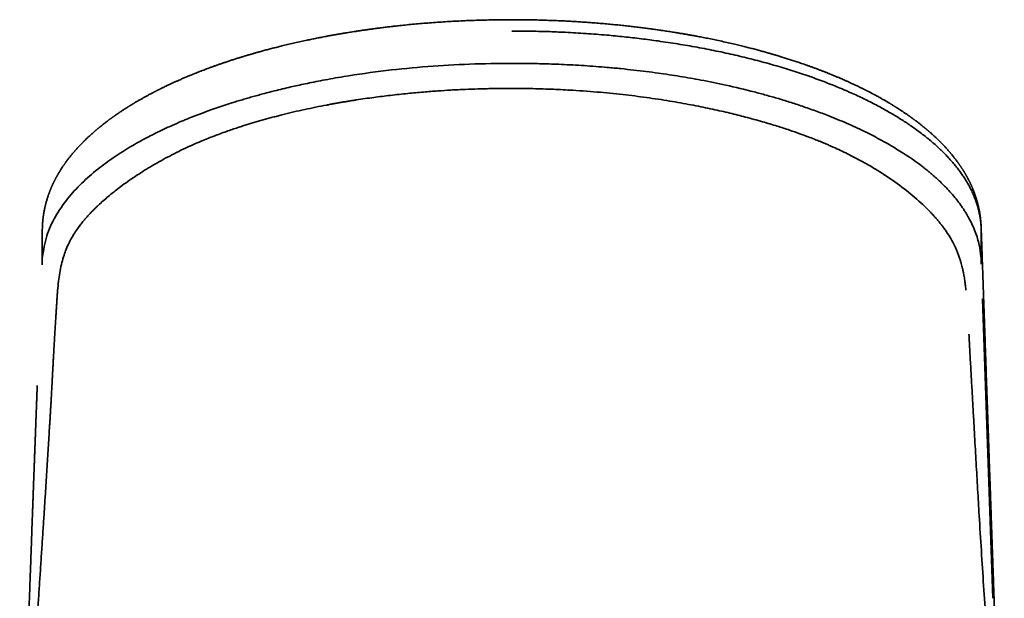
# Model space of a CAD drawing. Header units: millimetres. Extents: x 8 to 595, y 12 to 475.
# Tile 15 of 18: x 291 to 331, y 451 to 475. Entities that reach past the tile are written whole.
import ezdxf

# ---------------------------------------------------------------- set-up
doc = ezdxf.new("R2010")
doc.units = ezdxf.units.MM

msp = doc.modelspace()

# ---------------------------------------------------------------- linework, layer by layer
at = {"color": 7, "linetype": 'Continuous', "lineweight": 35}
for p, q in [((330.064, 466.121), (330.064, 464.761)), ((291.935, 464.746), (291.933, 464.696)), ((330.112, 463.305), (330.531, 451.156))]:
    msp.add_line(p, q, dxfattribs=at)
at = {"color": 7, "linetype": 'Continuous', "lineweight": 35, "flags": 128}
for points in [[(291.937, 466.154), (291.936, 466.139), (291.935, 466.114), (291.935, 466.092), (291.934, 466.073), (291.934, 466.06), (291.934, 466.05), (291.933, 466.041), (291.933, 466.035)], [(291.936, 466.121), (291.936, 465.409), (291.936, 465.221)]]:
    msp.add_lwpolyline(points, dxfattribs=at)
at = {"color": 7, "linetype": 'Continuous', "lineweight": 35}
for points, knots in [([(330.064, 466.145), (330.064, 466.153), (330.063, 466.169), (330.063, 466.191), (330.062, 466.209), (330.062, 466.223), (330.061, 466.233), (330.061, 466.241), (330.061, 466.247), (330.061, 466.253), (330.06, 466.264), (330.059, 466.279), (330.058, 466.301), (330.057, 466.323), (330.056, 466.343), (330.055, 466.36), (330.054, 466.376), (330.053, 466.389), (330.052, 466.401), (330.051, 466.415), (330.05, 466.431), (330.048, 466.448), (330.046, 466.466), (330.045, 466.484), (330.043, 466.5), (330.042, 466.514), (330.04, 466.528), (330.039, 466.541), (330.038, 466.554), (330.036, 466.569), (330.034, 466.586), (330.032, 466.604), (330.03, 466.621), (330.028, 466.638), (330.025, 466.654), (330.023, 466.67), (330.021, 466.686), (330.019, 466.703), (330.016, 466.72), (330.014, 466.735), (330.012, 466.747), (330.01, 466.757), (330.009, 466.769), (330.006, 466.784), (330.003, 466.801), (330, 466.82), (329.997, 466.838), (329.994, 466.854), (329.991, 466.868), (329.988, 466.884), (329.985, 466.901), (329.981, 466.92), (329.978, 466.939), (329.974, 466.956), (329.971, 466.97), (329.968, 466.987), (329.963, 467.007), (329.958, 467.033), (329.952, 467.06), (329.945, 467.086), (329.94, 467.11), (329.934, 467.131), (329.93, 467.151), (329.924, 467.171), (329.919, 467.193), (329.911, 467.22), (329.903, 467.252), (329.892, 467.291), (329.88, 467.33), (329.868, 467.37), (329.856, 467.409), (329.844, 467.444), (329.834, 467.475), (329.825, 467.5), (329.816, 467.526), (329.808, 467.552), (329.799, 467.575), (329.791, 467.596), (329.784, 467.616), (329.777, 467.635), (329.77, 467.653), (329.763, 467.672), (329.754, 467.693), (329.746, 467.715), (329.738, 467.735), (329.73, 467.753), (329.723, 467.771), (329.715, 467.79), (329.706, 467.812), (329.697, 467.833), (329.688, 467.853), (329.68, 467.872), (329.672, 467.89), (329.663, 467.91), (329.654, 467.929), (329.646, 467.948), (329.638, 467.965), (329.631, 467.98), (329.624, 467.995), (329.615, 468.013), (329.605, 468.034), (329.593, 468.058), (329.582, 468.081), (329.57, 468.105), (329.557, 468.13), (329.543, 468.158), (329.528, 468.185), (329.515, 468.211), (329.503, 468.232), (329.492, 468.253), (329.481, 468.273), (329.469, 468.295), (329.456, 468.317), (329.44, 468.345), (329.422, 468.377), (329.401, 468.412), (329.382, 468.444), (329.364, 468.473), (329.347, 468.501), (329.33, 468.528), (329.314, 468.555), (329.297, 468.58), (329.281, 468.606), (329.263, 468.633), (329.245, 468.661), (329.226, 468.688), (329.209, 468.713), (329.192, 468.738), (329.175, 468.763), (329.156, 468.79), (329.138, 468.816), (329.12, 468.84), (329.103, 468.864), (329.083, 468.891), (329.061, 468.921), (329.035, 468.955), (329.01, 468.988), (328.984, 469.022), (328.957, 469.056), (328.928, 469.093), (328.897, 469.131), (328.868, 469.166), (328.843, 469.197), (328.821, 469.223), (328.798, 469.25), (328.776, 469.276), (328.751, 469.305), (328.723, 469.337), (328.691, 469.373), (328.657, 469.411), (328.622, 469.449), (328.587, 469.486), (328.556, 469.52), (328.527, 469.551), (328.497, 469.581), (328.471, 469.609), (328.448, 469.632), (328.43, 469.65), (328.413, 469.667), (328.398, 469.683), (328.383, 469.697), (328.368, 469.713), (328.35, 469.73), (328.331, 469.748), (328.31, 469.769), (328.288, 469.79), (328.259, 469.818), (328.222, 469.853), (328.178, 469.894), (328.134, 469.935), (328.092, 469.973), (328.051, 470.01), (328.014, 470.043), (327.983, 470.07), (327.96, 470.09), (327.943, 470.104), (327.928, 470.117), (327.915, 470.129), (327.903, 470.139), (327.892, 470.149), (327.881, 470.158), (327.868, 470.169), (327.853, 470.181), (327.835, 470.197), (327.814, 470.214), (327.791, 470.233), (327.767, 470.253), (327.731, 470.282), (327.686, 470.319), (327.633, 470.361), (327.582, 470.401), (327.535, 470.438), (327.49, 470.473), (327.451, 470.503), (327.416, 470.529), (327.385, 470.552), (327.358, 470.573), (327.333, 470.591), (327.311, 470.607), (327.292, 470.621), (327.277, 470.632), (327.264, 470.641), (327.255, 470.648), (327.248, 470.653), (327.242, 470.657), (327.234, 470.663), (327.223, 470.671), (327.21, 470.681), (327.194, 470.692), (327.154, 470.72), (327.107, 470.753), (327.055, 470.79), (327.021, 470.813), (326.985, 470.838), (326.946, 470.864), (326.903, 470.893), (326.857, 470.923), (326.81, 470.954), (326.761, 470.987), (326.716, 471.016), (326.676, 471.041), (326.643, 471.062), (326.611, 471.083), (326.58, 471.102), (326.55, 471.121), (326.523, 471.137), (326.501, 471.151), (326.483, 471.162), (326.468, 471.171), (326.455, 471.179), (326.439, 471.189), (326.419, 471.202), (326.392, 471.218), (326.362, 471.236), (326.329, 471.256), (326.291, 471.278), (326.25, 471.303), (326.205, 471.329), (326.156, 471.357), (326.103, 471.388), (326.044, 471.421), (325.98, 471.457), (325.91, 471.496), (325.842, 471.534), (325.776, 471.57), (325.713, 471.604), (325.656, 471.634), (325.607, 471.66), (325.566, 471.681), (325.527, 471.701), (325.493, 471.719), (325.465, 471.733), (325.443, 471.744), (325.424, 471.754), (325.408, 471.762), (325.396, 471.769), (325.386, 471.774), (325.378, 471.778), (325.366, 471.784), (325.348, 471.793), (325.323, 471.805), (325.286, 471.823), (325.239, 471.847), (325.18, 471.876), (325.118, 471.906), (325.054, 471.937), (324.988, 471.969), (324.917, 472.002), (324.841, 472.038), (324.759, 472.076), (324.685, 472.109), (324.621, 472.138), (324.568, 472.161), (324.514, 472.186), (324.457, 472.21), (324.399, 472.236), (324.339, 472.262), (324.279, 472.287), (324.22, 472.312), (324.166, 472.335), (324.116, 472.356), (324.072, 472.374), (324.034, 472.39), (324.004, 472.402), (323.98, 472.412), (323.96, 472.42), (323.943, 472.427), (323.93, 472.432), (323.918, 472.437), (323.903, 472.443), (323.882, 472.451), (323.856, 472.462), (323.822, 472.475), (323.784, 472.491), (323.739, 472.508), (323.693, 472.527), (323.644, 472.546), (323.594, 472.565), (323.542, 472.585), (323.489, 472.605), (323.437, 472.625), (323.363, 472.653), (323.267, 472.688), (323.151, 472.73), (323.038, 472.771), (322.928, 472.81), (322.824, 472.846), (322.723, 472.881), (322.628, 472.913), (322.537, 472.944), (322.449, 472.973), (322.332, 473.011), (322.187, 473.057), (322.056, 473.098), (321.969, 473.125), (321.927, 473.138), (321.887, 473.15), (321.852, 473.161), (321.823, 473.17), (321.801, 473.176), (321.783, 473.182), (321.769, 473.186), (321.755, 473.19), (321.737, 473.195), (321.713, 473.203), (321.681, 473.212), (321.639, 473.224), (321.591, 473.239), (321.531, 473.256), (321.462, 473.276), (321.385, 473.298), (321.305, 473.32), (321.224, 473.343), (321.142, 473.366), (321.025, 473.398), (320.872, 473.439), (320.68, 473.489), (320.481, 473.539), (320.275, 473.59), (320.046, 473.645), (319.796, 473.702), (319.53, 473.762), (319.267, 473.818), (319.016, 473.87), (318.779, 473.917), (318.605, 473.95), (318.483, 473.973), (318.416, 473.985), (318.352, 473.997), (318.294, 474.007), (318.24, 474.017), (318.191, 474.026), (318.146, 474.034), (318.109, 474.04), (318.078, 474.046), (318.055, 474.05), (318.037, 474.053), (318.021, 474.055), (318.004, 474.058), (317.983, 474.062), (317.943, 474.069), (317.882, 474.079), (317.798, 474.093), (317.71, 474.108), (317.618, 474.123), (317.523, 474.138), (317.422, 474.154), (317.314, 474.17), (317.202, 474.187), (317.063, 474.208), (316.898, 474.232), (316.705, 474.259), (316.503, 474.286), (316.293, 474.313), (316.074, 474.34), (315.847, 474.366), (315.612, 474.393), (315.369, 474.418), (315.117, 474.443), (314.856, 474.468), (314.587, 474.491), (314.331, 474.511), (314.087, 474.529), (313.857, 474.545), (313.623, 474.56), (313.383, 474.574), (313.114, 474.588), (312.818, 474.601), (312.495, 474.613), (312.174, 474.623), (311.854, 474.631), (311.538, 474.636), (311.225, 474.638), (310.903, 474.639), (310.573, 474.637), (310.236, 474.632), (309.902, 474.625), (309.573, 474.616), (309.249, 474.604), (308.928, 474.59), (308.613, 474.574), (308.297, 474.555), (307.981, 474.534), (307.666, 474.511), (307.356, 474.486), (307.051, 474.459), (306.752, 474.431), (306.485, 474.403), (306.252, 474.378), (306.052, 474.355), (305.858, 474.331), (305.671, 474.308), (305.492, 474.285), (305.322, 474.262), (305.163, 474.24), (305.012, 474.219), (304.868, 474.198), (304.73, 474.177), (304.6, 474.157), (304.479, 474.138), (304.367, 474.12), (304.273, 474.105), (304.197, 474.092), (304.141, 474.083), (304.09, 474.074), (304.051, 474.068), (304.022, 474.063), (304.001, 474.059), (303.983, 474.056), (303.966, 474.053), (303.948, 474.05), (303.924, 474.046), (303.894, 474.041), (303.857, 474.034), (303.814, 474.027), (303.762, 474.017), (303.7, 474.006), (303.626, 473.993), (303.544, 473.978), (303.455, 473.961), (303.357, 473.943), (303.26, 473.924), (303.165, 473.905), (303.073, 473.887), (302.977, 473.868), (302.88, 473.848), (302.783, 473.828), (302.635, 473.797), (302.436, 473.754), (302.191, 473.699), (301.951, 473.644), (301.728, 473.591), (301.523, 473.54), (301.333, 473.492), (301.18, 473.452), (301.062, 473.421), (300.977, 473.398), (300.893, 473.375), (300.81, 473.352), (300.733, 473.331), (300.662, 473.311), (300.598, 473.293), (300.54, 473.276), (300.487, 473.261), (300.44, 473.247), (300.398, 473.235), (300.361, 473.224), (300.329, 473.215), (300.303, 473.207), (300.283, 473.201), (300.27, 473.198), (300.261, 473.195), (300.25, 473.192), (300.235, 473.187), (300.214, 473.181), (300.191, 473.174), (300.165, 473.166), (300.131, 473.156), (300.089, 473.143), (300.038, 473.127), (299.982, 473.11), (299.922, 473.092), (299.858, 473.071), (299.79, 473.05), (299.719, 473.027), (299.621, 472.996), (299.501, 472.956), (299.359, 472.909), (299.223, 472.862), (299.091, 472.817), (298.964, 472.772), (298.841, 472.728), (298.683, 472.67), (298.488, 472.597), (298.321, 472.532), (298.218, 472.492), (298.181, 472.476), (298.146, 472.463), (298.117, 472.451), (298.093, 472.442), (298.076, 472.434), (298.063, 472.429), (298.052, 472.425), (298.043, 472.421), (298.032, 472.417), (298.018, 472.411), (297.999, 472.403), (297.977, 472.394), (297.95, 472.383), (297.92, 472.371), (297.845, 472.34), (297.736, 472.294), (297.594, 472.233), (297.469, 472.178), (297.351, 472.125), (297.239, 472.075), (297.124, 472.021), (297.005, 471.965), (296.907, 471.918), (296.833, 471.882), (296.786, 471.859), (296.745, 471.839), (296.71, 471.821), (296.681, 471.807), (296.659, 471.796), (296.642, 471.788), (296.626, 471.78), (296.61, 471.771), (296.588, 471.76), (296.561, 471.746), (296.528, 471.73), (296.493, 471.712), (296.456, 471.693), (296.413, 471.67), (296.363, 471.644), (296.307, 471.614), (296.232, 471.574), (296.138, 471.523), (296.028, 471.462), (295.943, 471.414), (295.883, 471.379), (295.848, 471.359), (295.813, 471.339), (295.779, 471.319), (295.744, 471.299), (295.71, 471.279), (295.678, 471.26), (295.648, 471.242), (295.622, 471.226), (295.599, 471.212), (295.58, 471.201), (295.567, 471.192), (295.557, 471.187), (295.55, 471.182), (295.543, 471.178), (295.534, 471.173), (295.522, 471.165), (295.507, 471.156), (295.488, 471.144), (295.465, 471.13), (295.44, 471.115), (295.415, 471.099), (295.39, 471.083), (295.351, 471.059), (295.299, 471.025), (295.234, 470.983), (295.169, 470.94), (295.115, 470.905), (295.073, 470.876), (295.042, 470.855), (295.01, 470.834), (294.978, 470.812), (294.945, 470.789), (294.912, 470.767), (294.883, 470.746), (294.858, 470.729), (294.838, 470.714), (294.82, 470.702), (294.804, 470.69), (294.791, 470.681), (294.78, 470.673), (294.77, 470.665), (294.758, 470.657), (294.744, 470.647), (294.727, 470.634), (294.706, 470.619), (294.682, 470.602), (294.647, 470.576), (294.603, 470.543), (294.551, 470.504), (294.498, 470.463), (294.445, 470.423), (294.397, 470.385), (294.355, 470.351), (294.318, 470.322), (294.282, 470.293), (294.249, 470.266), (294.219, 470.242), (294.192, 470.219), (294.168, 470.199), (294.148, 470.182), (294.131, 470.168), (294.116, 470.155), (294.102, 470.143), (294.087, 470.131), (294.069, 470.115), (294.048, 470.097), (294.024, 470.076), (293.997, 470.052), (293.968, 470.026), (293.937, 469.999), (293.905, 469.971), (293.868, 469.936), (293.824, 469.896), (293.777, 469.852), (293.731, 469.808), (293.692, 469.771), (293.661, 469.741), (293.638, 469.718), (293.618, 469.698), (293.598, 469.678), (293.577, 469.657), (293.552, 469.632), (293.525, 469.604), (293.497, 469.576), (293.471, 469.548), (293.446, 469.521), (293.42, 469.494), (293.393, 469.465), (293.365, 469.435), (293.337, 469.404), (293.31, 469.374), (293.285, 469.346), (293.261, 469.318), (293.237, 469.29), (293.204, 469.253), (293.165, 469.206), (293.121, 469.153), (293.08, 469.103), (293.046, 469.059), (293.016, 469.022), (292.99, 468.988), (292.963, 468.952), (292.935, 468.915), (292.908, 468.878), (292.884, 468.846), (292.863, 468.817), (292.845, 468.79), (292.826, 468.764), (292.808, 468.738), (292.791, 468.714), (292.775, 468.69), (292.755, 468.66), (292.731, 468.624), (292.705, 468.583), (292.68, 468.544), (292.656, 468.505), (292.634, 468.47), (292.614, 468.438), (292.596, 468.408), (292.577, 468.375), (292.557, 468.34), (292.538, 468.306), (292.52, 468.274), (292.504, 468.246), (292.489, 468.218), (292.474, 468.189), (292.458, 468.159), (292.443, 468.131), (292.43, 468.105), (292.419, 468.082), (292.409, 468.061), (292.399, 468.042), (292.39, 468.023), (292.382, 468.006), (292.374, 467.989), (292.367, 467.974), (292.359, 467.957), (292.35, 467.938), (292.341, 467.918), (292.332, 467.897), (292.323, 467.878), (292.314, 467.858), (292.305, 467.837), (292.296, 467.816), (292.287, 467.794), (292.279, 467.775), (292.272, 467.758), (292.265, 467.742), (292.258, 467.724), (292.25, 467.703), (292.241, 467.681), (292.232, 467.659), (292.225, 467.639), (292.217, 467.617), (292.207, 467.591), (292.196, 467.561), (292.184, 467.528), (292.171, 467.489), (292.155, 467.441), (292.138, 467.387), (292.12, 467.331), (292.105, 467.278), (292.089, 467.222), (292.075, 467.169), (292.064, 467.124), (292.055, 467.089), (292.049, 467.062), (292.043, 467.034), (292.037, 467.008), (292.032, 466.986), (292.029, 466.969), (292.025, 466.953), (292.022, 466.935), (292.018, 466.915), (292.014, 466.896), (292.011, 466.878), (292.008, 466.863), (292.005, 466.847), (292.002, 466.83), (291.999, 466.812), (291.996, 466.794), (291.993, 466.779), (291.991, 466.768), (291.99, 466.758), (291.988, 466.749), (291.987, 466.738), (291.984, 466.723), (291.982, 466.705), (291.979, 466.687), (291.977, 466.67), (291.974, 466.652), (291.972, 466.632), (291.969, 466.609), (291.966, 466.585), (291.963, 466.563), (291.961, 466.542), (291.959, 466.525), (291.958, 466.509), (291.956, 466.494), (291.955, 466.477), (291.953, 466.459), (291.951, 466.44), (291.95, 466.424), (291.949, 466.409), (291.948, 466.396), (291.947, 466.384), (291.946, 466.369), (291.945, 466.353), (291.944, 466.336), (291.943, 466.318), (291.942, 466.3), (291.941, 466.283), (291.94, 466.269), (291.94, 466.26), (291.94, 466.253), (291.939, 466.247), (291.939, 466.242), (291.939, 466.235), (291.939, 466.226), (291.938, 466.212), (291.937, 466.194), (291.937, 466.171), (291.936, 466.154), (291.936, 466.145)], [0, 0, 0, 0, 0.000808, 0.001495, 0.002061, 0.002507, 0.002832, 0.003037, 0.00322, 0.003422, 0.003641, 0.004235, 0.004939, 0.005766, 0.006322, 0.006904, 0.007413, 0.007834, 0.008194, 0.008625, 0.009151, 0.009751, 0.010309, 0.010945, 0.011481, 0.011932, 0.012371, 0.012808, 0.013243, 0.013701, 0.014269, 0.014897, 0.015498, 0.016047, 0.016591, 0.017084, 0.017632, 0.018234, 0.018833, 0.019334, 0.019735, 0.020041, 0.020422, 0.020923, 0.021544, 0.02222, 0.022831, 0.023376, 0.023856, 0.02436, 0.024964, 0.025665, 0.026331, 0.026913, 0.027413, 0.027835, 0.028641, 0.029554, 0.030505, 0.031442, 0.032349, 0.033028, 0.033691, 0.034412, 0.035201, 0.036002, 0.037288, 0.038624, 0.040196, 0.04148, 0.042876, 0.04444, 0.045348, 0.046239, 0.047192, 0.048192, 0.04899, 0.049792, 0.050527, 0.051176, 0.05182, 0.052533, 0.053327, 0.054176, 0.054935, 0.05558, 0.056188, 0.056913, 0.057748, 0.058562, 0.059306, 0.059983, 0.060671, 0.061399, 0.062166, 0.062887, 0.063518, 0.064072, 0.064605, 0.065213, 0.066107, 0.067018, 0.067914, 0.068798, 0.06975, 0.070809, 0.071975, 0.072886, 0.073718, 0.074481, 0.075268, 0.076102, 0.076983, 0.077883, 0.079335, 0.080714, 0.081955, 0.083075, 0.084161, 0.085225, 0.086275, 0.087244, 0.088241, 0.089324, 0.09046, 0.091534, 0.092555, 0.093491, 0.094506, 0.095589, 0.096638, 0.097625, 0.098553, 0.099491, 0.100843, 0.102261, 0.103614, 0.104849, 0.106307, 0.107804, 0.109378, 0.11102, 0.112081, 0.113166, 0.114276, 0.115389, 0.116422, 0.117826, 0.119316, 0.120917, 0.122573, 0.124157, 0.125567, 0.126779, 0.128081, 0.129429, 0.13024, 0.131037, 0.131758, 0.132401, 0.132988, 0.133626, 0.134345, 0.135145, 0.136027, 0.136962, 0.137909, 0.139635, 0.141403, 0.143153, 0.144811, 0.146377, 0.147851, 0.149229, 0.149928, 0.150566, 0.151142, 0.151656, 0.152108, 0.152499, 0.152897, 0.153341, 0.153908, 0.154597, 0.15538, 0.156214, 0.157098, 0.158031, 0.160028, 0.161917, 0.163692, 0.165352, 0.166898, 0.16833, 0.169465, 0.170513, 0.17146, 0.172304, 0.173045, 0.173672, 0.174199, 0.174626, 0.174954, 0.175098, 0.175283, 0.175556, 0.175918, 0.176367, 0.176894, 0.17743, 0.180342, 0.181428, 0.182505, 0.18361, 0.18484, 0.186197, 0.187683, 0.189096, 0.190608, 0.19222, 0.193216, 0.194246, 0.195232, 0.196125, 0.197056, 0.197856, 0.198526, 0.199066, 0.199476, 0.199824, 0.200185, 0.200881, 0.20165, 0.2025, 0.203499, 0.204591, 0.205776, 0.207053, 0.208425, 0.209932, 0.211583, 0.213378, 0.215318, 0.217403, 0.219023, 0.220721, 0.222497, 0.22358, 0.224689, 0.225759, 0.226701, 0.22737, 0.227954, 0.228454, 0.22887, 0.229201, 0.229448, 0.229633, 0.229842, 0.23038, 0.23105, 0.231786, 0.233192, 0.234717, 0.236362, 0.23793, 0.239594, 0.241367, 0.243269, 0.2453, 0.247458, 0.248701, 0.249982, 0.251302, 0.252661, 0.254059, 0.255496, 0.256968, 0.258369, 0.259651, 0.260812, 0.261854, 0.262776, 0.263415, 0.263979, 0.264452, 0.264825, 0.265098, 0.265364, 0.265708, 0.26613, 0.266772, 0.267538, 0.268428, 0.269441, 0.270578, 0.27162, 0.272748, 0.273948, 0.275143, 0.276317, 0.277472, 0.280115, 0.282647, 0.285147, 0.287528, 0.289792, 0.291938, 0.293966, 0.295877, 0.297736, 0.29958, 0.303225, 0.306811, 0.307699, 0.308583, 0.309422, 0.31014, 0.310713, 0.311175, 0.311526, 0.311774, 0.312052, 0.312404, 0.312828, 0.31353, 0.31437, 0.315348, 0.316464, 0.317962, 0.319522, 0.321106, 0.322713, 0.324343, 0.325997, 0.32962, 0.33335, 0.337188, 0.341134, 0.345184, 0.350234, 0.355191, 0.360055, 0.364826, 0.368947, 0.372997, 0.374255, 0.375489, 0.376631, 0.377671, 0.378611, 0.379517, 0.380304, 0.380972, 0.381521, 0.381951, 0.382206, 0.382467, 0.382782, 0.383153, 0.383571, 0.384914, 0.386393, 0.388008, 0.389564, 0.391228, 0.393001, 0.394882, 0.396854, 0.398882, 0.402092, 0.40543, 0.408896, 0.412489, 0.416211, 0.42006, 0.424038, 0.428134, 0.432358, 0.436709, 0.441187, 0.445793, 0.449501, 0.453288, 0.457154, 0.461098, 0.465122, 0.470367, 0.475668, 0.480918, 0.486116, 0.491264, 0.49636, 0.501404, 0.506962, 0.512456, 0.517886, 0.523253, 0.528557, 0.533797, 0.538973, 0.544086, 0.549374, 0.554592, 0.559741, 0.564819, 0.569828, 0.574767, 0.578245, 0.581646, 0.584937, 0.588119, 0.591192, 0.594155, 0.596849, 0.599446, 0.601946, 0.604349, 0.606654, 0.608718, 0.610697, 0.612592, 0.613669, 0.614693, 0.615587, 0.616346, 0.616776, 0.617147, 0.617457, 0.617717, 0.61803, 0.618426, 0.61899, 0.619649, 0.620404, 0.621255, 0.62243, 0.62375, 0.625215, 0.626824, 0.628577, 0.630475, 0.632067, 0.633749, 0.635516, 0.637296, 0.639067, 0.640826, 0.645489, 0.650076, 0.654588, 0.659025, 0.662731, 0.666383, 0.669982, 0.671659, 0.673325, 0.674978, 0.67662, 0.678201, 0.679586, 0.680862, 0.682028, 0.683084, 0.684031, 0.684868, 0.685637, 0.686282, 0.686803, 0.687201, 0.687474, 0.687591, 0.687796, 0.68811, 0.688533, 0.689026, 0.689557, 0.690125, 0.691086, 0.692137, 0.693279, 0.694512, 0.695834, 0.697248, 0.698751, 0.700289, 0.703366, 0.706364, 0.709281, 0.712118, 0.714874, 0.71755, 0.720176, 0.725352, 0.730572, 0.731496, 0.732391, 0.733179, 0.733858, 0.734426, 0.734795, 0.735096, 0.735328, 0.735505, 0.735737, 0.736075, 0.736508, 0.737034, 0.737655, 0.738371, 0.73916, 0.742866, 0.74611, 0.749291, 0.751923, 0.754672, 0.757539, 0.760522, 0.763624, 0.764961, 0.76616, 0.767221, 0.768142, 0.768924, 0.769441, 0.769872, 0.770237, 0.77066, 0.771168, 0.771933, 0.772808, 0.773736, 0.774716, 0.775747, 0.777176, 0.778694, 0.7803, 0.783274, 0.786325, 0.789453, 0.790424, 0.791402, 0.792387, 0.79338, 0.79438, 0.795373, 0.796284, 0.797176, 0.797953, 0.798616, 0.799163, 0.799595, 0.799834, 0.800014, 0.800191, 0.800458, 0.800817, 0.801268, 0.801809, 0.802511, 0.803272, 0.804024, 0.804769, 0.805505, 0.807554, 0.809538, 0.8115, 0.813562, 0.814523, 0.815506, 0.816511, 0.817538, 0.818587, 0.819658, 0.820682, 0.821414, 0.822074, 0.822663, 0.823179, 0.823623, 0.823995, 0.824297, 0.82461, 0.825097, 0.825687, 0.82638, 0.827177, 0.828077, 0.829851, 0.831654, 0.833474, 0.835312, 0.837168, 0.838505, 0.839849, 0.841134, 0.842323, 0.843415, 0.844411, 0.84531, 0.846049, 0.846692, 0.847228, 0.847697, 0.848251, 0.848908, 0.849741, 0.850696, 0.851763, 0.852894, 0.854082, 0.855326, 0.856627, 0.858509, 0.86042, 0.862281, 0.864091, 0.865197, 0.866168, 0.867005, 0.867771, 0.86866, 0.869681, 0.870933, 0.872153, 0.873332, 0.874433, 0.875537, 0.876743, 0.878054, 0.879354, 0.880619, 0.881795, 0.882886, 0.884015, 0.885262, 0.887549, 0.889733, 0.891814, 0.893769, 0.895028, 0.89638, 0.897872, 0.899424, 0.900895, 0.902305, 0.903311, 0.90438, 0.905485, 0.906521, 0.907474, 0.908366, 0.909295, 0.91105, 0.912653, 0.914161, 0.91567, 0.917218, 0.918282, 0.919466, 0.920774, 0.922134, 0.923489, 0.924765, 0.925778, 0.926811, 0.927971, 0.929161, 0.930242, 0.931214, 0.932119, 0.932838, 0.933564, 0.934298, 0.934984, 0.93559, 0.936139, 0.936752, 0.937471, 0.93827, 0.939056, 0.939797, 0.940504, 0.941269, 0.942113, 0.942929, 0.943654, 0.944269, 0.944833, 0.945485, 0.94623, 0.947139, 0.947952, 0.948668, 0.949416, 0.950287, 0.951529, 0.952747, 0.953901, 0.955821, 0.957962, 0.959754, 0.961899, 0.963655, 0.96572, 0.967525, 0.968458, 0.969426, 0.97041, 0.971358, 0.972191, 0.972642, 0.973182, 0.973815, 0.97454, 0.975239, 0.975831, 0.976326, 0.97684, 0.977422, 0.978073, 0.978757, 0.979219, 0.979604, 0.979913, 0.980172, 0.980565, 0.981067, 0.981678, 0.982315, 0.982892, 0.98341, 0.984139, 0.984918, 0.985762, 0.986508, 0.987159, 0.987809, 0.98824, 0.988706, 0.989267, 0.989923, 0.990506, 0.991086, 0.991571, 0.991962, 0.992332, 0.99279, 0.993336, 0.993917, 0.994454, 0.99509, 0.99565, 0.996139, 0.996361, 0.996566, 0.996756, 0.99693, 0.997106, 0.997373, 0.997817, 0.998403, 0.999131, 1, 1, 1, 1]), ([(311, 474.18), (311.121, 474.18), (311.363, 474.179), (311.725, 474.175), (312.088, 474.167), (312.45, 474.157), (312.811, 474.144), (313.193, 474.127), (313.595, 474.105), (314.017, 474.079), (314.438, 474.048), (314.835, 474.015), (315.209, 473.98), (315.56, 473.945), (315.91, 473.907), (316.257, 473.866), (316.603, 473.822), (316.966, 473.773), (317.347, 473.717), (317.744, 473.656), (318.138, 473.59), (318.53, 473.52), (318.92, 473.447), (319.307, 473.369), (319.69, 473.288), (320.068, 473.203), (320.438, 473.115), (320.802, 473.025), (321.157, 472.932), (321.507, 472.836), (321.854, 472.736), (322.197, 472.632), (322.536, 472.525), (322.868, 472.415), (323.194, 472.302), (323.512, 472.187), (323.821, 472.069), (324.122, 471.95), (324.417, 471.829), (324.7, 471.707), (324.971, 471.585), (325.232, 471.462), (325.487, 471.338), (325.735, 471.212), (325.976, 471.084), (326.207, 470.957), (326.427, 470.83), (326.637, 470.704), (326.841, 470.577), (327.039, 470.449), (327.238, 470.314), (327.438, 470.172), (327.638, 470.024), (327.83, 469.874), (328.014, 469.723), (328.19, 469.57), (328.359, 469.416), (328.52, 469.261), (328.671, 469.107), (328.811, 468.954), (328.943, 468.804), (329.066, 468.652), (329.183, 468.499), (329.293, 468.346), (329.401, 468.183), (329.507, 468.009), (329.609, 467.826), (329.7, 467.641), (329.778, 467.463), (329.845, 467.291), (329.9, 467.124), (329.948, 466.958), (329.988, 466.791), (330.019, 466.624), (330.043, 466.456), (330.059, 466.289), (330.062, 466.177), (330.064, 466.121)], [0, 0, 0, 0, 0.011666, 0.023332, 0.034999, 0.046665, 0.058332, 0.069999, 0.083749, 0.097499, 0.11125, 0.125, 0.136666, 0.148333, 0.159999, 0.171666, 0.183333, 0.195001, 0.208751, 0.222502, 0.236253, 0.250003, 0.264002, 0.278001, 0.292, 0.305999, 0.319999, 0.333749, 0.347499, 0.361249, 0.374999, 0.388999, 0.402998, 0.416998, 0.430998, 0.444999, 0.45875, 0.472501, 0.486252, 0.500002, 0.513069, 0.526135, 0.539201, 0.552267, 0.565334, 0.5784, 0.59072, 0.60304, 0.615361, 0.627681, 0.64, 0.65375, 0.667499, 0.681249, 0.694999, 0.708749, 0.722499, 0.736249, 0.749999, 0.763066, 0.776132, 0.789199, 0.802265, 0.815331, 0.828398, 0.843798, 0.859199, 0.874599, 0.889999, 0.903749, 0.917499, 0.931249, 0.945, 0.95875, 0.9725, 0.98625, 1, 1, 1, 1]), ([(291.946, 465.014), (291.989, 465.298), (292.072, 465.848), (292.433, 466.634), (292.918, 467.349), (293.503, 467.99), (294.148, 468.556), (294.821, 469.05), (295.491, 469.474), (296.133, 469.832), (296.699, 470.117), (297.178, 470.338), (297.489, 470.473), (297.679, 470.553), (297.765, 470.588), (297.846, 470.621), (297.922, 470.652), (297.993, 470.681), (298.534, 470.894), (299.148, 471.111), (299.841, 471.327), (300.059, 471.393), (300.279, 471.458), (300.502, 471.521), (300.727, 471.583), (301.013, 471.66), (301.443, 471.771), (301.895, 471.879), (302.315, 471.973), (302.625, 472.04), (302.966, 472.11), (303.34, 472.182), (303.745, 472.257), (304.59, 472.401), (305.863, 472.582), (307.578, 472.748), (309.285, 472.849), (310.429, 472.86), (311, 472.866)], [0, 0, 0, 0, 0.071292, 0.137835, 0.199527, 0.256287, 0.308046, 0.354757, 0.396392, 0.432928, 0.464347, 0.486781, 0.505596, 0.509926, 0.514008, 0.517842, 0.521427, 0.524764, 0.527854, 0.59676, 0.605783, 0.614805, 0.623825, 0.632844, 0.64186, 0.650875, 0.666924, 0.692283, 0.702802, 0.714352, 0.726932, 0.740539, 0.755171, 0.770827, 0.830818, 0.887751, 0.94399, 1, 1, 1, 1]), ([(311, 472.866), (311.181, 472.865), (311.585, 472.864), (312.257, 472.852), (313.058, 472.824), (313.949, 472.777), (314.754, 472.716), (315.425, 472.654), (315.952, 472.597), (316.455, 472.537), (316.934, 472.474), (317.388, 472.408), (317.971, 472.317), (318.743, 472.181), (319.757, 471.974), (320.635, 471.765), (321.339, 471.576), (321.84, 471.433), (322.354, 471.275), (322.878, 471.102), (323.41, 470.914), (324.024, 470.679), (324.693, 470.399), (325.389, 470.075), (326.036, 469.74), (326.809, 469.294), (327.359, 468.921), (327.729, 468.637), (327.828, 468.558), (327.925, 468.48), (328.02, 468.4), (328.114, 468.321), (328.204, 468.241), (328.293, 468.161), (328.391, 468.07), (328.512, 467.953), (328.668, 467.795), (328.852, 467.595), (329.028, 467.387), (329.169, 467.203), (329.274, 467.057), (329.358, 466.933), (329.432, 466.817), (329.497, 466.71), (329.645, 466.449), (329.831, 466.046), (329.994, 465.513), (330.035, 465.174), (330.054, 465.014)], [0, 0, 0, 0, 0.017715, 0.039713, 0.066011, 0.096631, 0.12799, 0.146539, 0.164421, 0.181634, 0.198175, 0.214042, 0.229234, 0.259786, 0.297101, 0.341195, 0.36038, 0.380615, 0.401899, 0.424233, 0.447615, 0.472046, 0.508084, 0.543353, 0.577847, 0.613112, 0.67836, 0.68568, 0.692998, 0.700315, 0.70763, 0.714944, 0.722256, 0.729567, 0.736782, 0.746981, 0.761167, 0.779333, 0.800204, 0.815951, 0.827445, 0.838167, 0.848119, 0.857301, 0.865714, 0.915022, 0.959777, 1, 1, 1, 1]), ([(329.444, 463.656), (329.441, 463.685), (329.434, 463.752), (329.422, 463.866), (329.401, 464.024), (329.381, 464.154), (329.365, 464.249), (329.359, 464.281), (329.353, 464.315), (329.346, 464.348), (329.339, 464.383), (329.334, 464.407), (329.331, 464.425), (329.326, 464.445), (329.317, 464.487), (329.302, 464.554), (329.28, 464.641), (329.252, 464.746), (329.217, 464.867), (329.172, 465.006), (329.118, 465.152), (329.061, 465.292), (329.005, 465.417), (328.919, 465.593), (328.793, 465.82), (328.643, 466.049), (328.519, 466.221), (328.426, 466.342), (328.334, 466.456), (328.242, 466.564), (328.153, 466.665), (328.067, 466.759), (327.824, 467.014), (327.381, 467.429), (326.667, 467.991), (325.948, 468.473), (325.262, 468.874), (324.665, 469.185), (324.232, 469.388), (323.991, 469.496), (323.925, 469.525), (323.858, 469.554), (323.791, 469.583), (323.724, 469.611), (323.656, 469.64), (323.574, 469.674), (323.453, 469.724), (323.269, 469.797), (323.011, 469.897), (322.676, 470.02), (322.26, 470.165), (321.757, 470.329), (321.161, 470.508), (320.521, 470.683), (319.845, 470.852), (319.143, 471.011), (318.366, 471.17), (317.511, 471.325), (316.594, 471.467), (315.617, 471.592), (314.578, 471.698), (313.593, 471.771), (312.678, 471.817), (311.886, 471.842), (311.327, 471.849), (311.016, 471.85), (310.929, 471.85), (310.841, 471.85), (310.753, 471.85), (310.664, 471.849), (310.576, 471.848), (310.49, 471.848), (310.392, 471.846), (310.232, 471.844), (309.969, 471.839), (309.583, 471.829), (309.089, 471.811), (308.55, 471.785), (307.981, 471.749), (307.397, 471.704), (306.751, 471.645), (306.078, 471.572), (305.381, 471.485), (304.874, 471.412), (304.541, 471.36), (304.394, 471.336), (304.246, 471.312), (304.096, 471.286), (303.945, 471.26), (303.792, 471.233), (303.638, 471.205), (303.233, 471.129), (302.583, 470.997), (301.938, 470.846), (301.523, 470.741), (301.331, 470.691), (301.139, 470.64), (300.949, 470.587), (300.76, 470.533), (300.572, 470.479), (300.391, 470.424), (300.21, 470.368), (300.02, 470.308), (299.812, 470.24), (299.585, 470.163), (299.341, 470.078), (299.11, 469.993), (298.878, 469.906), (298.642, 469.813), (298.368, 469.7), (298.068, 469.571), (297.603, 469.36), (297.009, 469.062), (296.326, 468.677), (295.696, 468.279), (295.144, 467.889), (294.666, 467.514), (294.359, 467.245), (294.173, 467.071), (294.091, 466.992), (294.011, 466.913), (293.934, 466.835), (293.86, 466.757), (293.788, 466.679), (293.707, 466.589), (293.608, 466.474), (293.488, 466.325), (293.353, 466.143), (293.228, 465.954), (293.104, 465.744), (292.988, 465.518), (292.881, 465.268), (292.786, 464.993), (292.706, 464.696), (292.641, 464.364), (292.593, 464.014), (292.568, 463.777), (292.555, 463.654)], [0, 0, 0, 0, 0.00341, 0.007846, 0.013273, 0.021894, 0.023143, 0.024418, 0.025721, 0.027051, 0.028408, 0.029792, 0.029879, 0.030506, 0.032195, 0.034849, 0.03846, 0.042498, 0.047287, 0.052823, 0.059107, 0.064886, 0.069643, 0.074266, 0.086324, 0.097481, 0.102836, 0.107955, 0.112831, 0.117452, 0.121811, 0.125898, 0.129703, 0.15521, 0.18131, 0.207523, 0.224642, 0.241493, 0.256107, 0.257736, 0.259363, 0.260988, 0.26261, 0.26423, 0.265849, 0.267465, 0.270133, 0.274436, 0.280359, 0.287885, 0.297, 0.307694, 0.319968, 0.333834, 0.346085, 0.359378, 0.373734, 0.389173, 0.405731, 0.422238, 0.439827, 0.458581, 0.471648, 0.485291, 0.497782, 0.499213, 0.50065, 0.502093, 0.503542, 0.504997, 0.506457, 0.507924, 0.509218, 0.511288, 0.515857, 0.5222, 0.530348, 0.540338, 0.549028, 0.558799, 0.569682, 0.581712, 0.593274, 0.605773, 0.60834, 0.610945, 0.613588, 0.616268, 0.618987, 0.621744, 0.624539, 0.627373, 0.643867, 0.660582, 0.664365, 0.66816, 0.671966, 0.675783, 0.679611, 0.683451, 0.687303, 0.690841, 0.694831, 0.699275, 0.70418, 0.709552, 0.715397, 0.719698, 0.725382, 0.73187, 0.739174, 0.747307, 0.766801, 0.786404, 0.805931, 0.825198, 0.841783, 0.857877, 0.861406, 0.864899, 0.868356, 0.871774, 0.875151, 0.878488, 0.881784, 0.886766, 0.893111, 0.900711, 0.909424, 0.916429, 0.926211, 0.936701, 0.946291, 0.958745, 0.971704, 0.98537, 1, 1, 1, 1]), ([(330.53, 452.761), (330.529, 452.784), (330.527, 452.855), (330.523, 452.973), (330.518, 453.115), (330.513, 453.254), (330.508, 453.39), (330.503, 453.523), (330.499, 453.653), (330.494, 453.782), (330.49, 453.909), (330.486, 454.035), (330.481, 454.158), (330.477, 454.277), (330.473, 454.393), (330.469, 454.506), (330.465, 454.615), (330.462, 454.721), (330.458, 454.824), (330.455, 454.923), (330.451, 455.019), (330.448, 455.11), (330.445, 455.195), (330.442, 455.276), (330.44, 455.354), (330.437, 455.43), (330.435, 455.5), (330.432, 455.565), (330.43, 455.625), (330.428, 455.684), (330.426, 455.741), (330.424, 455.798), (330.422, 455.855), (330.419, 455.946), (330.415, 456.072), (330.408, 456.273), (330.399, 456.519), (330.389, 456.8), (330.38, 457.075), (330.37, 457.344), (330.361, 457.613), (330.352, 457.883), (330.333, 458.417), (330.307, 459.181), (330.281, 459.905), (330.267, 460.326), (330.262, 460.477), (330.256, 460.628), (330.251, 460.778), (330.245, 460.94), (330.239, 461.113), (330.233, 461.296), (330.227, 461.476), (330.221, 461.652), (330.215, 461.824), (330.209, 461.994), (330.204, 462.12), (330.201, 462.205), (330.2, 462.251), (330.198, 462.297), (330.197, 462.345), (330.195, 462.395), (330.193, 462.448), (330.191, 462.502), (330.189, 462.564), (330.187, 462.633), (330.184, 462.71), (330.181, 462.79), (330.178, 462.874), (330.175, 462.96), (330.172, 463.051), (330.169, 463.144), (330.165, 463.24), (330.162, 463.34), (330.158, 463.443), (330.155, 463.548), (330.151, 463.655), (330.147, 463.766), (330.143, 463.881), (330.139, 463.999), (330.135, 464.121), (330.13, 464.247), (330.126, 464.376), (330.121, 464.507), (330.117, 464.641), (330.112, 464.777), (330.107, 464.916), (330.102, 465.059), (330.097, 465.207), (330.092, 465.359), (330.086, 465.513), (330.081, 465.672), (330.075, 465.833), (330.069, 465.996), (330.065, 466.106), (330.064, 466.16)], [0, 0, 0, 0, 0.005058, 0.015875, 0.026464, 0.036825, 0.046958, 0.056863, 0.06654, 0.075989, 0.085642, 0.095045, 0.104197, 0.113099, 0.121749, 0.130149, 0.138298, 0.146195, 0.153841, 0.161237, 0.168381, 0.175274, 0.181542, 0.187588, 0.19341, 0.199008, 0.204383, 0.209075, 0.213583, 0.217907, 0.222162, 0.226426, 0.230701, 0.234984, 0.246813, 0.258714, 0.280144, 0.301803, 0.321691, 0.341768, 0.361919, 0.382071, 0.402222, 0.481386, 0.553193, 0.564477, 0.575761, 0.587045, 0.598297, 0.609401, 0.623333, 0.637005, 0.650418, 0.663571, 0.676464, 0.689098, 0.701472, 0.704822, 0.708159, 0.711603, 0.715201, 0.718953, 0.722858, 0.726916, 0.731128, 0.736641, 0.742397, 0.748395, 0.754635, 0.761119, 0.767845, 0.774813, 0.782024, 0.789478, 0.797174, 0.804968, 0.812997, 0.821259, 0.829755, 0.838646, 0.84778, 0.857156, 0.866774, 0.876634, 0.886554, 0.896708, 0.907095, 0.917716, 0.928795, 0.940116, 0.951681, 0.963489, 0.975539, 0.987833, 1, 1, 1, 1]), ([(291.936, 465.221), (291.936, 465.221), (291.936, 465.219), (291.936, 465.214), (291.936, 465.205), (291.936, 465.192), (291.936, 465.174), (291.936, 465.156), (291.936, 465.137), (291.936, 465.116), (291.936, 465.093), (291.936, 465.071), (291.936, 465.048), (291.936, 465.023), (291.936, 464.995), (291.936, 464.965), (291.936, 464.936), (291.936, 464.912), (291.936, 464.895), (291.936, 464.88), (291.936, 464.861), (291.936, 464.837), (291.936, 464.808), (291.936, 464.777), (291.936, 464.756), (291.936, 464.746)], [0, 0, 0, 0, 0.00407, 0.025346, 0.044578, 0.083138, 0.115684, 0.151202, 0.1905, 0.234624, 0.283594, 0.331973, 0.37464, 0.426885, 0.483351, 0.548881, 0.612906, 0.666792, 0.692591, 0.721335, 0.760498, 0.810099, 0.870136, 0.94061, 1, 1, 1, 1]), ([(330.064, 464.741), (330.064, 464.754), (330.064, 464.782), (330.064, 464.823), (330.064, 464.859), (330.064, 464.889), (330.064, 464.912), (330.064, 464.927), (330.064, 464.935), (330.064, 464.938), (330.064, 464.94), (330.064, 464.94), (330.064, 464.94), (330.064, 464.941)], [0, 0, 0, 0, 0.1932828, 0.40618, 0.58606, 0.7330146, 0.8472107, 0.9290112, 0.9580642, 0.9796005, 0.987802, 0.9945526, 1, 1, 1, 1]), ([(330.064, 464.741), (330.064, 464.738), (330.064, 464.73), (330.064, 464.723), (330.064, 464.718), (330.064, 464.718)], [0, 0, 0, 0, 0.4397874, 0.9378178, 1, 1, 1, 1]), ([(291.045, 437.828), (291.047, 437.87), (291.05, 437.956), (291.055, 438.085), (291.061, 438.218), (291.067, 438.354), (291.072, 438.493), (291.079, 438.643), (291.086, 438.804), (291.093, 438.977), (291.1, 439.152), (291.109, 439.341), (291.118, 439.544), (291.127, 439.761), (291.137, 439.98), (291.147, 440.2), (291.157, 440.421), (291.168, 440.642), (291.178, 440.862), (291.188, 441.082), (291.199, 441.301), (291.21, 441.518), (291.22, 441.732), (291.23, 441.939), (291.24, 442.14), (291.25, 442.333), (291.26, 442.524), (291.27, 442.712), (291.28, 442.902), (291.29, 443.093), (291.3, 443.285), (291.311, 443.475), (291.321, 443.663), (291.331, 443.849), (291.342, 444.044), (291.354, 444.248), (291.366, 444.461), (291.378, 444.673), (291.393, 444.938), (291.412, 445.255), (291.434, 445.626), (291.456, 445.995), (291.478, 446.366), (291.501, 446.737), (291.524, 447.108), (291.547, 447.478), (291.569, 447.845), (291.592, 448.207), (291.615, 448.565), (291.637, 448.917), (291.659, 449.265), (291.682, 449.613), (291.704, 449.96), (291.727, 450.307), (291.749, 450.65), (291.771, 450.991), (291.794, 451.329), (291.816, 451.665), (291.838, 452.005), (291.861, 452.348), (291.884, 452.696), (291.907, 453.041), (291.929, 453.383), (291.952, 453.723), (291.973, 454.053), (291.994, 454.373), (292.015, 454.685), (292.034, 454.993), (292.054, 455.299), (292.073, 455.602), (292.091, 455.902), (292.11, 456.198), (292.128, 456.492), (292.146, 456.783), (292.164, 457.07), (292.182, 457.352), (292.199, 457.63), (292.216, 457.905), (292.231, 458.141), (292.243, 458.339), (292.253, 458.497), (292.263, 458.658), (292.272, 458.819), (292.281, 458.983), (292.291, 459.147), (292.3, 459.313), (292.309, 459.483), (292.318, 459.643), (292.326, 459.795), (292.333, 459.938), (292.341, 460.083), (292.349, 460.231), (292.357, 460.381), (292.366, 460.533), (292.374, 460.686), (292.383, 460.841), (292.392, 461.014), (292.403, 461.205), (292.415, 461.414), (292.428, 461.625), (292.44, 461.838), (292.453, 462.052), (292.467, 462.266), (292.479, 462.466), (292.491, 462.65), (292.502, 462.818), (292.512, 462.987), (292.523, 463.154), (292.534, 463.322), (292.544, 463.488), (292.551, 463.599), (292.555, 463.654)], [0, 0, 0, 0, 0.004954, 0.010041, 0.015254, 0.020583, 0.026023, 0.031566, 0.038219, 0.044991, 0.05187, 0.058842, 0.067248, 0.075749, 0.084323, 0.092949, 0.101606, 0.110274, 0.11893, 0.127554, 0.136124, 0.144621, 0.153021, 0.161305, 0.168997, 0.176577, 0.184051, 0.191425, 0.198702, 0.206322, 0.213848, 0.221284, 0.228639, 0.235918, 0.243127, 0.251544, 0.259883, 0.268156, 0.276373, 0.290941, 0.305423, 0.319859, 0.334243, 0.348825, 0.363331, 0.377749, 0.392069, 0.406278, 0.420114, 0.433822, 0.447394, 0.460833, 0.474415, 0.48787, 0.501204, 0.514421, 0.527529, 0.540532, 0.553437, 0.566991, 0.580436, 0.59377, 0.606989, 0.620088, 0.633065, 0.645184, 0.657187, 0.669072, 0.680836, 0.692482, 0.70401, 0.715422, 0.72672, 0.737906, 0.74898, 0.75975, 0.770417, 0.781002, 0.791577, 0.797631, 0.80372, 0.809859, 0.816062, 0.822342, 0.828599, 0.834958, 0.841433, 0.848036, 0.853421, 0.858903, 0.86449, 0.870188, 0.876004, 0.881826, 0.887746, 0.893752, 0.899835, 0.90783, 0.91591, 0.924052, 0.932231, 0.940423, 0.948607, 0.956765, 0.96314, 0.969469, 0.975735, 0.981932, 0.988049, 0.994076, 1, 1, 1, 1]), ([(329.565, 461.873), (329.577, 461.642), (329.602, 461.181), (329.641, 460.487), (329.681, 459.794), (329.72, 459.105), (329.758, 458.419), (329.803, 457.603), (329.857, 456.659), (329.918, 455.587), (329.989, 454.398), (330.07, 453.092), (330.16, 451.67), (330.253, 450.251), (330.331, 449.039), (330.393, 448.031), (330.442, 447.226), (330.49, 446.42), (330.538, 445.613), (330.582, 444.863), (330.622, 444.17), (330.658, 443.536), (330.692, 442.905), (330.724, 442.275), (330.755, 441.649), (330.786, 441.026), (330.816, 440.404), (330.848, 439.785), (330.882, 439.166), (330.914, 438.619), (330.941, 438.143), (330.962, 437.739), (330.98, 437.336), (330.993, 436.933), (331, 436.57), (331, 436.343), (331, 436.249)], [0, 0, 0, 0, 0.026851, 0.053595, 0.080242, 0.106805, 0.133299, 0.159728, 0.201163, 0.242514, 0.283825, 0.339119, 0.394389, 0.44965, 0.504918, 0.536444, 0.568, 0.599609, 0.631291, 0.663052, 0.688023, 0.712968, 0.737848, 0.762626, 0.787282, 0.811833, 0.836301, 0.860708, 0.885074, 0.909414, 0.925338, 0.941251, 0.957152, 0.97304, 0.988916, 1, 1, 1, 1]), ([(291.729, 459.789), (291.728, 459.767), (291.725, 459.688), (291.72, 459.554), (291.714, 459.387), (291.708, 459.224), (291.702, 459.068), (291.697, 458.919), (291.691, 458.778), (291.686, 458.64), (291.682, 458.529), (291.679, 458.444), (291.677, 458.386), (291.675, 458.33), (291.673, 458.28), (291.671, 458.237), (291.67, 458.2), (291.669, 458.166), (291.667, 458.13), (291.666, 458.095), (291.665, 458.06), (291.663, 458.029), (291.662, 458.003), (291.662, 457.981), (291.661, 457.961), (291.66, 457.941), (291.659, 457.918), (291.658, 457.89), (291.657, 457.858), (291.656, 457.823), (291.654, 457.785), (291.653, 457.744), (291.651, 457.699), (291.649, 457.65), (291.647, 457.596), (291.645, 457.539), (291.643, 457.483), (291.641, 457.429), (291.639, 457.377), (291.637, 457.324), (291.633, 457.225), (291.628, 457.083), (291.621, 456.903), (291.615, 456.733), (291.609, 456.572), (291.603, 456.413), (291.597, 456.259), (291.592, 456.11), (291.586, 455.966), (291.582, 455.851), (291.579, 455.767), (291.577, 455.711), (291.575, 455.654), (291.573, 455.594), (291.57, 455.533), (291.568, 455.466), (291.565, 455.391), (291.562, 455.31), (291.559, 455.226), (291.556, 455.139), (291.553, 455.05), (291.549, 454.958), (291.546, 454.864), (291.542, 454.768), (291.539, 454.668), (291.535, 454.564), (291.531, 454.458), (291.527, 454.348), (291.523, 454.235), (291.519, 454.121), (291.514, 454.004), (291.51, 453.885), (291.506, 453.764), (291.501, 453.639), (291.497, 453.51), (291.492, 453.377), (291.487, 453.242), (291.482, 453.104), (291.477, 452.962), (291.473, 452.845), (291.471, 452.775), (291.47, 452.753)], [0, 0, 0, 0, 0.009396, 0.033548, 0.057281, 0.080594, 0.103488, 0.123891, 0.14395, 0.163663, 0.18303, 0.191443, 0.199787, 0.207814, 0.215343, 0.220909, 0.226168, 0.231118, 0.235761, 0.241226, 0.246192, 0.25066, 0.25463, 0.257399, 0.259981, 0.26282, 0.265959, 0.270086, 0.274638, 0.279614, 0.285015, 0.290841, 0.297091, 0.304243, 0.31188, 0.320002, 0.328609, 0.335712, 0.343114, 0.350718, 0.358299, 0.385111, 0.411513, 0.434738, 0.457636, 0.480207, 0.502451, 0.523286, 0.543825, 0.564069, 0.571941, 0.579821, 0.587953, 0.596366, 0.605062, 0.614039, 0.625183, 0.636733, 0.648689, 0.66105, 0.673816, 0.686748, 0.700072, 0.713786, 0.727891, 0.742654, 0.757821, 0.773393, 0.78937, 0.805751, 0.822234, 0.839106, 0.856368, 0.87402, 0.892434, 0.911253, 0.930478, 0.950108, 0.970143, 0.990583, 1, 1, 1, 1]), ([(291.47, 452.753), (291.469, 452.733), (291.467, 452.666), (291.463, 452.554), (291.458, 452.418), (291.453, 452.285), (291.449, 452.155), (291.444, 452.028), (291.44, 451.908), (291.435, 451.794), (291.431, 451.685), (291.427, 451.58), (291.424, 451.477), (291.42, 451.376), (291.416, 451.278), (291.413, 451.183), (291.409, 451.09), (291.406, 450.999), (291.402, 450.912), (291.399, 450.826), (291.394, 450.706), (291.388, 450.55), (291.38, 450.336), (291.371, 450.102), (291.361, 449.847), (291.351, 449.594), (291.342, 449.344), (291.332, 449.095), (291.321, 448.807), (291.308, 448.476), (291.294, 448.102), (291.28, 447.726), (291.268, 447.407), (291.259, 447.146), (291.251, 446.944), (291.244, 446.738), (291.237, 446.53), (291.229, 446.318), (291.223, 446.127), (291.217, 445.957), (291.212, 445.809), (291.207, 445.659), (291.202, 445.527), (291.199, 445.415), (291.196, 445.325), (291.193, 445.238), (291.19, 445.154), (291.187, 445.073), (291.185, 444.995), (291.182, 444.92), (291.18, 444.848), (291.178, 444.78), (291.176, 444.722), (291.174, 444.673), (291.173, 444.633), (291.171, 444.596), (291.17, 444.561), (291.169, 444.529), (291.168, 444.504), (291.168, 444.484), (291.167, 444.47), (291.167, 444.456), (291.166, 444.442), (291.166, 444.426), (291.165, 444.407), (291.164, 444.384), (291.163, 444.357), (291.162, 444.326), (291.161, 444.292), (291.16, 444.253), (291.158, 444.212), (291.157, 444.166), (291.155, 444.117), (291.153, 444.066), (291.151, 444.014), (291.149, 443.958), (291.147, 443.9), (291.145, 443.839), (291.143, 443.783), (291.141, 443.731), (291.139, 443.683), (291.137, 443.639), (291.136, 443.6), (291.135, 443.566), (291.133, 443.538), (291.132, 443.51), (291.131, 443.481), (291.13, 443.449), (291.129, 443.413), (291.127, 443.374), (291.125, 443.332), (291.124, 443.288), (291.122, 443.244), (291.12, 443.199), (291.118, 443.154), (291.116, 443.109), (291.115, 443.066), (291.113, 443.025), (291.111, 442.987), (291.11, 442.95), (291.108, 442.914), (291.107, 442.88), (291.105, 442.849), (291.104, 442.818), (291.103, 442.786), (291.101, 442.752), (291.1, 442.716), (291.098, 442.679), (291.096, 442.639), (291.094, 442.597), (291.092, 442.553), (291.09, 442.506), (291.088, 442.457), (291.086, 442.413), (291.084, 442.375), (291.082, 442.344), (291.081, 442.313), (291.08, 442.284), (291.078, 442.257), (291.077, 442.234), (291.076, 442.212), (291.075, 442.194), (291.075, 442.178), (291.074, 442.166), (291.074, 442.156), (291.073, 442.148), (291.073, 442.14), (291.072, 442.129), (291.072, 442.114), (291.071, 442.094), (291.07, 442.073), (291.069, 442.05), (291.067, 442.027), (291.066, 442.002), (291.065, 441.977), (291.064, 441.953), (291.063, 441.929), (291.062, 441.906), (291.061, 441.879), (291.059, 441.849), (291.058, 441.816), (291.056, 441.783), (291.054, 441.745), (291.052, 441.698), (291.05, 441.643), (291.048, 441.595), (291.046, 441.556), (291.045, 441.527), (291.043, 441.498), (291.042, 441.472), (291.041, 441.45), (291.04, 441.431), (291.04, 441.416), (291.039, 441.403), (291.039, 441.392), (291.038, 441.381), (291.038, 441.369), (291.037, 441.355), (291.036, 441.337), (291.036, 441.316), (291.034, 441.289), (291.033, 441.257), (291.032, 441.221), (291.03, 441.184), (291.029, 441.147), (291.027, 441.11), (291.026, 441.074), (291.025, 441.04), (291.024, 441.011), (291.023, 440.988), (291.022, 440.968), (291.022, 440.951), (291.021, 440.936), (291.021, 440.921), (291.02, 440.901), (291.019, 440.875), (291.018, 440.844), (291.017, 440.82), (291.017, 440.807), (291.017, 440.805)], [0, 0, 0, 0, 0.0051828, 0.0168643, 0.0282897, 0.0394591, 0.0503722, 0.0610288, 0.071429, 0.0807369, 0.0898291, 0.0987054, 0.1073657, 0.1158099, 0.124038, 0.13205, 0.1398456, 0.1474248, 0.1547877, 0.161934, 0.1688741, 0.1850502, 0.2011182, 0.2226832, 0.2440499, 0.2652182, 0.2861877, 0.3069581, 0.3275904, 0.3586908, 0.3900072, 0.4215391, 0.4532862, 0.4700379, 0.4870259, 0.504264, 0.5217524, 0.5394909, 0.5574795, 0.5698607, 0.5823576, 0.59497, 0.6076956, 0.6155652, 0.6231735, 0.6305205, 0.6376061, 0.6444303, 0.6509932, 0.6572947, 0.6633348, 0.6691136, 0.674631, 0.678102, 0.681461, 0.6846914, 0.687666, 0.6903583, 0.6927684, 0.6941019, 0.6953301, 0.6964529, 0.6975704, 0.6989269, 0.7005336, 0.7023903, 0.7047216, 0.7073554, 0.7102919, 0.7135309, 0.7170724, 0.7209164, 0.7250628, 0.7295114, 0.7340097, 0.7383375, 0.7437468, 0.7488636, 0.753688, 0.7580202, 0.7620861, 0.7658856, 0.7694187, 0.7720079, 0.7744327, 0.7766931, 0.7789434, 0.7818194, 0.7849098, 0.7882143, 0.7917331, 0.795466, 0.7994131, 0.8030787, 0.8069113, 0.8107876, 0.8144632, 0.8179315, 0.8211924, 0.8242461, 0.8273659, 0.8302349, 0.8328533, 0.8354059, 0.8381123, 0.8409728, 0.8439874, 0.8471561, 0.8504982, 0.8540538, 0.8577549, 0.8616632, 0.8657786, 0.870101, 0.8726583, 0.8752828, 0.877929, 0.8803829, 0.8826175, 0.8845987, 0.8863684, 0.8879266, 0.8892733, 0.8901984, 0.8909881, 0.8916425, 0.8922857, 0.8930901, 0.8943887, 0.8959656, 0.8978206, 0.8996212, 0.9016237, 0.9037005, 0.9057333, 0.9077218, 0.9096663, 0.9115667, 0.9134229, 0.9162508, 0.9189698, 0.9215799, 0.9241767, 0.9283999, 0.9328984, 0.9376719, 0.9400177, 0.9424246, 0.9447895, 0.946919, 0.9488086, 0.9502002, 0.9514252, 0.9524836, 0.9533756, 0.9541355, 0.9550075, 0.9562403, 0.9576949, 0.9593714, 0.9612697, 0.9640652, 0.9670186, 0.9699629, 0.9728982, 0.9758243, 0.9787413, 0.9816493, 0.9838005, 0.9856667, 0.9872477, 0.9885434, 0.9896388, 0.9908366, 0.9921636, 0.9943723, 0.9968658, 0.9996404, 1, 1, 1, 1]), ([(331.002, 439.347), (331.002, 439.353), (331.002, 439.368), (331.002, 439.389), (331.001, 439.408), (331.001, 439.422), (331, 439.44), (331, 439.46), (330.999, 439.481), (330.998, 439.499), (330.997, 439.513), (330.997, 439.525), (330.996, 439.544), (330.996, 439.568), (330.994, 439.61), (330.993, 439.662), (330.99, 439.718), (330.989, 439.77), (330.987, 439.818), (330.985, 439.867), (330.984, 439.915), (330.981, 439.982), (330.978, 440.069), (330.974, 440.176), (330.971, 440.281), (330.967, 440.389), (330.963, 440.499), (330.959, 440.613), (330.955, 440.729), (330.951, 440.848), (330.947, 440.97), (330.942, 441.094), (330.938, 441.222), (330.933, 441.352), (330.929, 441.483), (330.924, 441.614), (330.919, 441.745), (330.915, 441.876), (330.91, 442.005), (330.904, 442.17), (330.897, 442.369), (330.889, 442.602), (330.88, 442.861), (330.87, 443.145), (330.859, 443.454), (330.848, 443.762), (330.837, 444.068), (330.826, 444.37), (330.816, 444.669), (330.805, 444.965), (330.795, 445.261), (330.765, 446.101), (330.735, 446.944), (330.705, 447.79), (330.695, 448.092), (330.684, 448.394), (330.673, 448.693), (330.665, 448.93), (330.659, 449.107), (330.655, 449.224), (330.65, 449.34), (330.646, 449.456), (330.642, 449.571), (330.638, 449.686), (330.635, 449.783), (330.632, 449.863), (330.63, 449.927), (330.627, 449.993), (330.625, 450.063), (330.622, 450.134), (330.62, 450.207), (330.617, 450.281), (330.615, 450.356), (330.612, 450.433), (330.609, 450.513), (330.606, 450.597), (330.603, 450.685), (330.6, 450.777), (330.596, 450.871), (330.593, 450.969), (330.589, 451.069), (330.586, 451.169), (330.582, 451.27), (330.579, 451.372), (330.575, 451.475), (330.571, 451.582), (330.567, 451.694), (330.563, 451.814), (330.559, 451.941), (330.554, 452.071), (330.55, 452.203), (330.545, 452.339), (330.54, 452.477), (330.535, 452.618), (330.532, 452.713), (330.53, 452.761)], [0, 0, 0, 0, 0.000669, 0.001597, 0.002271, 0.002836, 0.003461, 0.004761, 0.006086, 0.007328, 0.008494, 0.009617, 0.010713, 0.013194, 0.015562, 0.019955, 0.024616, 0.028109, 0.031721, 0.03534, 0.038948, 0.042545, 0.050535, 0.058469, 0.066347, 0.074272, 0.08256, 0.091055, 0.099754, 0.10866, 0.117771, 0.127087, 0.136609, 0.146337, 0.156207, 0.166042, 0.175831, 0.185575, 0.195275, 0.204929, 0.22251, 0.23994, 0.257217, 0.280537, 0.303684, 0.326701, 0.349588, 0.372345, 0.394569, 0.416693, 0.438808, 0.460924, 0.605343, 0.628037, 0.650731, 0.673338, 0.695708, 0.717837, 0.726621, 0.735366, 0.744073, 0.752742, 0.761372, 0.769964, 0.778544, 0.783128, 0.787909, 0.792887, 0.798062, 0.803433, 0.809001, 0.81443, 0.820035, 0.825814, 0.831768, 0.837897, 0.844588, 0.851476, 0.85856, 0.865841, 0.873319, 0.880992, 0.888408, 0.895998, 0.903763, 0.911702, 0.919816, 0.929078, 0.938557, 0.948254, 0.958169, 0.9683, 0.97865, 0.989216, 1, 1, 1, 1])]:
    msp.add_open_spline(points, degree=3, knots=knots, dxfattribs=at)

doc.saveas('drawing.dxf')
